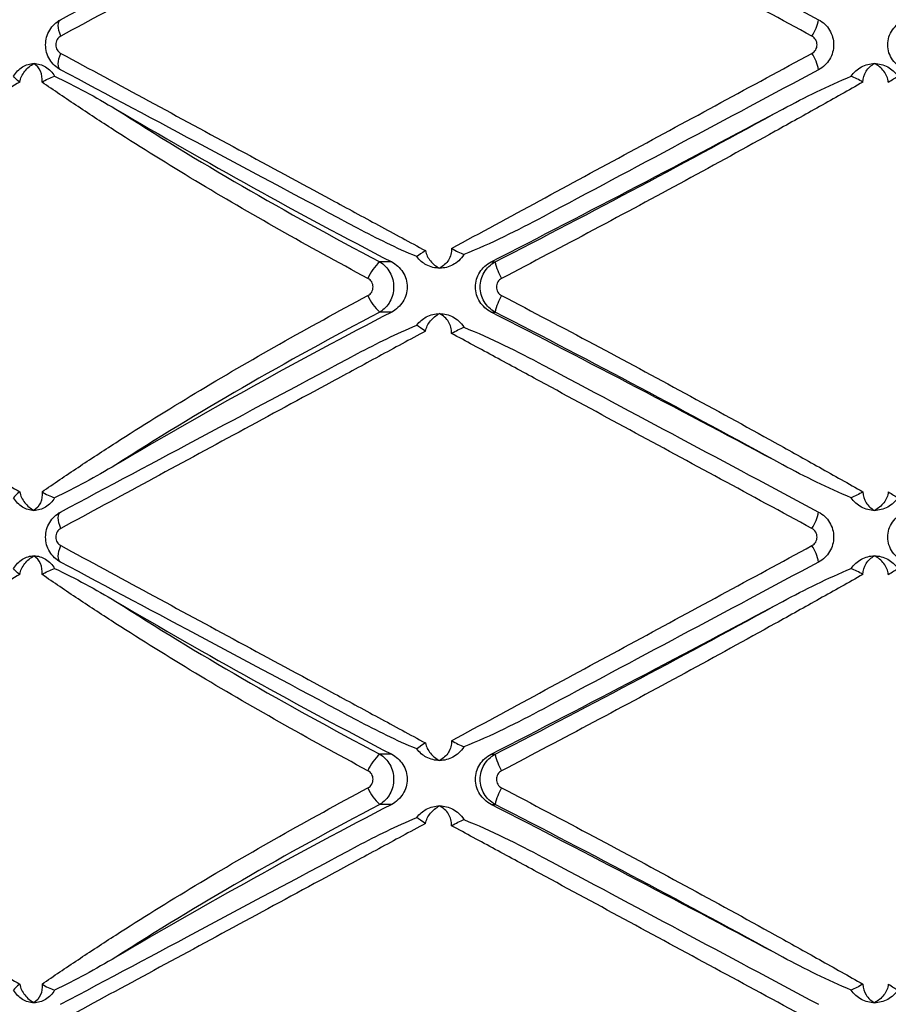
# Paper-space layout '_Izquierda' of a CAD drawing. Header units: millimetres. Extents: x 444 to 844, y -320 to 324.
# Tile 9 of 16: x 610 to 656, y -98 to -46. Entities that reach past the tile are written whole.
import ezdxf

# ---------------------------------------------------------------- set-up
doc = ezdxf.new("R2010")
doc.units = ezdxf.units.MM

psp = doc.layouts.new('_Izquierda')

# ---------------------------------------------------------------- linework, layer by layer
at = {"color": 7, "linetype": 'Continuous', "lineweight": 25}
for p, q in [((629.939, -59.16), (629.317, -59.16)), ((635.19, -59.16), (635.406, -59.16)), ((629.939, -61.807), (629.317, -61.807)), ((635.19, -61.807), (635.406, -61.807)), ((629.939, -85.16), (629.317, -85.16)), ((635.19, -85.16), (635.406, -85.16)), ((629.939, -87.807), (629.317, -87.807)), ((635.19, -87.807), (635.406, -87.807))]:
    psp.add_line(p, q, dxfattribs=at)
at = {"color": 7, "linetype": 'Continuous', "lineweight": 25, "flags": 128}
for points in [[(612.46, -47.237), (612.405, -47.087), (612.363, -46.941), (612.338, -46.804), (612.328, -46.679), (612.336, -46.571), (612.36, -46.481), (612.4, -46.413), (612.454, -46.368)], [(612.454, -49.015), (612.4, -48.97), (612.36, -48.902), (612.336, -48.812), (612.328, -48.703), (612.338, -48.579), (612.363, -48.442), (612.405, -48.296), (612.46, -48.145)], [(612.46, -73.237), (612.405, -73.087), (612.363, -72.941), (612.338, -72.804), (612.328, -72.679), (612.336, -72.571), (612.36, -72.481), (612.4, -72.413), (612.454, -72.368)], [(612.454, -75.015), (612.4, -74.97), (612.36, -74.902), (612.336, -74.812), (612.328, -74.703), (612.338, -74.579), (612.363, -74.442), (612.405, -74.296), (612.46, -74.145)]]:
    psp.add_lwpolyline(points, dxfattribs=at)
at = {"color": 7, "linetype": 'Continuous', "lineweight": 25}
for centre, radius, start, end in [((650.165, -45.935), 2.365, 326.5934, 349.4559), ((650.165, -49.448), 2.365, 10.5441, 33.4066), ((773.159, 216.607), 310.74, 239.48365, 242.55485), ((170.045, 847.833), 1019.312, 297.150681, 298.12843), ((630.765, -60.879), 2.247, 130.1024, 157.789), ((638.118, -58.595), 2.771, 191.7693, 211.1802), ((630.765, -60.089), 2.247, 202.211, 229.8976), ((638.118, -62.373), 2.771, 148.8198, 168.2307), ((773.159, -337.574), 310.74, 117.44515, 120.51635), ((170.045, -968.801), 1019.312, 61.87157, 62.849319), ((650.165, -71.935), 2.365, 326.5934, 349.4559), ((650.165, -75.448), 2.365, 10.5441, 33.4066), ((773.159, 190.607), 310.74, 239.48365, 242.55485), ((170.045, 821.833), 1019.312, 297.150681, 298.12843), ((630.765, -86.879), 2.247, 130.1024, 157.789), ((638.118, -84.595), 2.771, 191.7693, 211.1802), ((630.765, -86.089), 2.247, 202.211, 229.8976), ((638.118, -88.373), 2.771, 148.8198, 168.2307), ((773.159, -363.574), 310.74, 117.44515, 120.51635), ((170.045, -994.801), 1019.312, 61.87157, 62.849319)]:
    psp.add_arc(centre, radius, start, end, dxfattribs=at)
for points, knots in [([(631.727, -36.818), (630.905, -37.262), (630.081, -37.708), (628.429, -38.601), (627.601, -39.049), (625.127, -40.387), (623.494, -41.27), (620.262, -43.018), (618.661, -43.884), (615.518, -45.583), (613.972, -46.42), (612.46, -47.237)], [0, 0, 0, 0, 0.125, 0.125, 0.25, 0.25, 0.5, 0.5, 0.75, 0.75, 1, 1, 1, 1]), ([(652.14, -47.237), (650.536, -46.37), (648.922, -45.497), (645.713, -43.761), (644.115, -42.896), (640.931, -41.174), (639.345, -40.316), (636.976, -39.033), (636.19, -38.608), (634.635, -37.767), (633.865, -37.35), (633.101, -36.936)], [0, 0, 0, 0, 0.25, 0.25, 0.5, 0.5, 0.75, 0.75, 0.875, 0.875, 1, 1, 1, 1]), ([(612.454, -46.368), (614.95, -45.036), (617.506, -43.673), (622.734, -40.885), (625.406, -39.46), (628.142, -38.001)], [0, 0, 0, 0, 0.5, 0.5, 1, 1, 1, 1]), ([(637.939, -38.607), (640.345, -39.89), (642.761, -41.179), (647.612, -43.766), (650.046, -45.064), (652.491, -46.368)], [0, 0, 0, 0, 0.5, 0.5, 1, 1, 1, 1]), ([(612.454, -49.015), (612.334, -48.951), (612.226, -48.873), (612.031, -48.688), (611.945, -48.581), (611.806, -48.352), (611.751, -48.225), (611.679, -47.965), (611.66, -47.829), (611.659, -47.421), (611.734, -47.152), (612.014, -46.686), (612.215, -46.495), (612.454, -46.368)], [0, 0, 0, 0, 0.125, 0.125, 0.25, 0.25, 0.375, 0.375, 0.5, 0.5, 0.75, 0.75, 1, 1, 1, 1]), ([(652.491, -46.368), (652.611, -46.432), (652.72, -46.511), (652.916, -46.697), (653.001, -46.804), (653.14, -47.034), (653.194, -47.161), (653.266, -47.42), (653.285, -47.556), (653.285, -47.961), (653.211, -48.23), (652.933, -48.694), (652.731, -48.887), (652.491, -49.015)], [0, 0, 0, 0, 0.125, 0.125, 0.25, 0.25, 0.375, 0.375, 0.5, 0.5, 0.75, 0.75, 1, 1, 1, 1]), ([(657.032, -49.015), (656.906, -48.955), (656.788, -48.88), (656.574, -48.703), (656.477, -48.599), (656.317, -48.371), (656.252, -48.243), (656.164, -47.976), (656.141, -47.836), (656.14, -47.411), (656.232, -47.133), (656.556, -46.669), (656.779, -46.489), (657.032, -46.368)], [0, 0, 0, 0, 0.125, 0.125, 0.25, 0.25, 0.375, 0.375, 0.5, 0.5, 0.75, 0.75, 1, 1, 1, 1]), ([(612.46, -47.237), (612.383, -47.279), (612.315, -47.342), (612.218, -47.502), (612.192, -47.596), (612.192, -47.788), (612.22, -47.884), (612.315, -48.041), (612.383, -48.104), (612.46, -48.145)], [0, 0, 0, 0, 0.25, 0.25, 0.5, 0.5, 0.75, 0.75, 1, 1, 1, 1]), ([(652.14, -48.145), (652.221, -48.101), (652.29, -48.035), (652.384, -47.876), (652.409, -47.784), (652.408, -47.599), (652.383, -47.506), (652.29, -47.348), (652.221, -47.281), (652.14, -47.237)], [0, 0, 0, 0, 0.25, 0.25, 0.5, 0.5, 0.75, 0.75, 1, 1, 1, 1]), ([(612.46, -48.145), (613.978, -48.966), (615.532, -49.807), (618.674, -51.506), (620.265, -52.366), (623.483, -54.107), (625.112, -54.987), (627.584, -56.325), (628.416, -56.774), (630.074, -57.671), (630.902, -58.119), (631.727, -58.565)], [0, 0, 0, 0, 0.25, 0.25, 0.5, 0.5, 0.75, 0.75, 0.875, 0.875, 1, 1, 1, 1]), ([(633.101, -58.446), (634.624, -57.622), (636.177, -56.781), (639.331, -55.075), (640.922, -54.214), (644.113, -52.487), (645.718, -51.619), (648.932, -49.88), (650.54, -49.011), (652.14, -48.145)], [0, 0, 0, 0, 0.25, 0.25, 0.5, 0.5, 0.75, 0.75, 1, 1, 1, 1]), ([(609.97, -49.353), (610.029, -49.249), (610.098, -49.156), (610.254, -48.991), (610.342, -48.919), (610.436, -48.86)], [0, 0, 0, 0, 0.5, 0.5, 1, 1, 1, 1]), ([(610.29, -49.666), (610.331, -49.46), (610.429, -49.261), (610.695, -48.922), (610.863, -48.783), (611.045, -48.684)], [0, 0, 0, 0, 0.5, 0.5, 1, 1, 1, 1]), ([(610.436, -48.86), (610.53, -48.802), (610.628, -48.758), (610.833, -48.699), (610.94, -48.684), (611.045, -48.684)], [0, 0, 0, 0, 0.5, 0.5, 1, 1, 1, 1]), ([(611.469, -49.666), (611.495, -49.46), (611.463, -49.261), (611.312, -48.922), (611.192, -48.783), (611.045, -48.684)], [0, 0, 0, 0, 0.5, 0.5, 1, 1, 1, 1]), ([(611.045, -48.684), (611.151, -48.684), (611.258, -48.699), (611.464, -48.758), (611.564, -48.802), (611.659, -48.86)], [0, 0, 0, 0, 0.5, 0.5, 1, 1, 1, 1]), ([(611.659, -48.86), (611.754, -48.919), (611.842, -48.99), (612.001, -49.155), (612.073, -49.249), (612.133, -49.353)], [0, 0, 0, 0, 0.5, 0.5, 1, 1, 1, 1]), ([(654.213, -49.353), (654.281, -49.249), (654.36, -49.156), (654.54, -48.991), (654.641, -48.919), (654.749, -48.86)], [0, 0, 0, 0, 0.5, 0.5, 1, 1, 1, 1]), ([(654.749, -48.86), (654.857, -48.802), (654.969, -48.758), (655.203, -48.699), (655.325, -48.684), (655.445, -48.684)], [0, 0, 0, 0, 0.5, 0.5, 1, 1, 1, 1]), ([(654.832, -49.666), (654.829, -49.46), (654.892, -49.261), (655.109, -48.922), (655.264, -48.783), (655.445, -48.684)], [0, 0, 0, 0, 0.5, 0.5, 1, 1, 1, 1]), ([(656.173, -49.666), (656.153, -49.46), (656.067, -49.261), (655.81, -48.922), (655.638, -48.783), (655.445, -48.684)], [0, 0, 0, 0, 0.5, 0.5, 1, 1, 1, 1]), ([(655.445, -48.684), (655.565, -48.684), (655.686, -48.699), (655.92, -48.758), (656.032, -48.802), (656.139, -48.86)], [0, 0, 0, 0, 0.5, 0.5, 1, 1, 1, 1]), ([(656.139, -48.86), (656.247, -48.919), (656.346, -48.99), (656.525, -49.155), (656.605, -49.249), (656.673, -49.353)], [0, 0, 0, 0, 0.5, 0.5, 1, 1, 1, 1]), ([(612.133, -49.353), (612.68, -49.604), (613.22, -49.883), (614.298, -50.468), (614.834, -50.775), (615.37, -51.091)], [0, 0, 0, 0, 0.5, 0.5, 1, 1, 1, 1]), ([(628.142, -57.382), (625.406, -55.923), (622.734, -54.498), (617.506, -51.709), (614.95, -50.346), (612.454, -49.015)], [0, 0, 0, 0, 0.5, 0.5, 1, 1, 1, 1]), ([(652.491, -49.015), (650.046, -50.318), (647.612, -51.617), (642.761, -54.204), (640.345, -55.492), (637.939, -56.776)], [0, 0, 0, 0, 0.5, 0.5, 1, 1, 1, 1]), ([(650.599, -51.091), (651.191, -50.775), (651.786, -50.468), (652.989, -49.883), (653.596, -49.604), (654.213, -49.353)], [0, 0, 0, 0, 0.5, 0.5, 1, 1, 1, 1]), ([(610.29, -49.666), (609.54, -50.093), (608.798, -50.523), (607.328, -51.388), (606.599, -51.824), (604.446, -53.132), (603.057, -54.003), (600.381, -55.741), (599.09, -56.609), (596.62, -58.331), (595.44, -59.186), (594.321, -60.03)], [0, 0, 0, 0, 0.125, 0.125, 0.25, 0.25, 0.5, 0.5, 0.75, 0.75, 1, 1, 1, 1]), ([(628.684, -60.03), (627.096, -59.183), (625.532, -58.324), (622.491, -56.604), (621.011, -55.741), (618.132, -54.009), (616.733, -53.14), (614.698, -51.831), (614.029, -51.394), (612.726, -50.526), (612.09, -50.095), (611.469, -49.666)], [0, 0, 0, 0, 0.25, 0.25, 0.5, 0.5, 0.75, 0.75, 0.875, 0.875, 1, 1, 1, 1]), ([(654.832, -49.666), (654.077, -50.093), (653.313, -50.523), (651.768, -51.388), (650.986, -51.824), (648.627, -53.132), (647.037, -54.003), (643.837, -55.741), (642.223, -56.609), (638.987, -58.331), (637.365, -59.186), (635.748, -60.03)], [0, 0, 0, 0, 0.125, 0.125, 0.25, 0.25, 0.5, 0.5, 0.75, 0.75, 1, 1, 1, 1]), ([(615.37, -51.091), (617.497, -52.457), (619.727, -53.813), (624.377, -56.502), (626.798, -57.837), (629.317, -59.16)], [0, 0, 0, 0, 0.5, 0.5, 1, 1, 1, 1]), ([(635.406, -59.16), (637.978, -57.837), (640.531, -56.502), (645.595, -53.813), (648.108, -52.457), (650.599, -51.091)], [0, 0, 0, 0, 0.5, 0.5, 1, 1, 1, 1]), ([(637.939, -56.776), (637.255, -57.141), (636.566, -57.494), (635.173, -58.164), (634.471, -58.482), (633.756, -58.767)], [0, 0, 0, 0, 0.5, 0.5, 1, 1, 1, 1]), ([(631.262, -58.877), (630.725, -58.659), (630.2, -58.419), (629.162, -57.916), (628.649, -57.652), (628.142, -57.382)], [0, 0, 0, 0, 0.5, 0.5, 1, 1, 1, 1]), ([(631.727, -58.565), (631.761, -58.763), (631.854, -58.95), (632.116, -59.267), (632.285, -59.397), (632.472, -59.491)], [0, 0, 0, 0, 0.5, 0.5, 1, 1, 1, 1]), ([(633.101, -58.446), (633.118, -58.665), (633.056, -58.88), (632.83, -59.24), (632.665, -59.388), (632.472, -59.491)], [0, 0, 0, 0, 0.5, 0.5, 1, 1, 1, 1]), ([(633.101, -58.446), (633.216, -58.509), (633.33, -58.572), (633.554, -58.684), (633.659, -58.732), (633.756, -58.767)], [0, 0, 0, 0, 0.5, 0.5, 1, 1, 1, 1]), ([(629.317, -59.16), (629.427, -59.224), (629.527, -59.303), (629.706, -59.489), (629.784, -59.595), (629.911, -59.826), (629.961, -59.952), (630.027, -60.212), (630.044, -60.347), (630.044, -60.753), (629.977, -61.022), (629.722, -61.487), (629.537, -61.679), (629.317, -61.807)], [0, 0, 0, 0, 0.125, 0.125, 0.25, 0.25, 0.375, 0.375, 0.5, 0.5, 0.75, 0.75, 1, 1, 1, 1]), ([(629.939, -59.16), (630.059, -59.223), (630.17, -59.3), (630.369, -59.483), (630.458, -59.589), (630.602, -59.819), (630.66, -59.946), (630.736, -60.208), (630.756, -60.345), (630.756, -60.757), (630.677, -61.029), (630.387, -61.494), (630.18, -61.682), (629.939, -61.807)], [0, 0, 0, 0, 0.125, 0.125, 0.25, 0.25, 0.375, 0.375, 0.5, 0.5, 0.75, 0.75, 1, 1, 1, 1]), ([(633.756, -58.767), (633.679, -58.895), (633.587, -59.004), (633.389, -59.186), (633.284, -59.258), (633.178, -59.315)], [0, 0, 0, 0, 0.5, 0.5, 1, 1, 1, 1]), ([(635.19, -61.807), (635.068, -61.745), (634.956, -61.668), (634.754, -61.485), (634.664, -61.379), (634.518, -61.149), (634.46, -61.022), (634.383, -60.76), (634.363, -60.622), (634.363, -60.21), (634.443, -59.939), (634.736, -59.474), (634.945, -59.286), (635.19, -59.16)], [0, 0, 0, 0, 0.125, 0.125, 0.25, 0.25, 0.375, 0.375, 0.5, 0.5, 0.75, 0.75, 1, 1, 1, 1]), ([(635.406, -61.807), (635.286, -61.743), (635.177, -61.665), (634.981, -61.479), (634.895, -61.372), (634.756, -61.142), (634.701, -61.015), (634.629, -60.756), (634.61, -60.62), (634.61, -60.214), (634.684, -59.945), (634.963, -59.481), (635.165, -59.288), (635.406, -59.16)], [0, 0, 0, 0, 0.125, 0.125, 0.25, 0.25, 0.375, 0.375, 0.5, 0.5, 0.75, 0.75, 1, 1, 1, 1]), ([(632.472, -59.491), (632.35, -59.491), (632.228, -59.476), (631.99, -59.417), (631.876, -59.373), (631.766, -59.315)], [0, 0, 0, 0, 0.5, 0.5, 1, 1, 1, 1]), ([(633.178, -59.315), (633.069, -59.373), (632.955, -59.417), (632.718, -59.476), (632.594, -59.491), (632.472, -59.491)], [0, 0, 0, 0, 0.5, 0.5, 1, 1, 1, 1]), ([(628.684, -60.938), (628.766, -60.895), (628.835, -60.829), (628.931, -60.67), (628.957, -60.577), (628.957, -60.39), (628.93, -60.296), (628.835, -60.138), (628.766, -60.073), (628.684, -60.03)], [0, 0, 0, 0, 0.25, 0.25, 0.5, 0.5, 0.75, 0.75, 1, 1, 1, 1]), ([(635.748, -60.03), (635.665, -60.073), (635.594, -60.138), (635.496, -60.298), (635.469, -60.391), (635.47, -60.578), (635.497, -60.671), (635.594, -60.829), (635.665, -60.895), (635.748, -60.938)], [0, 0, 0, 0, 0.25, 0.25, 0.5, 0.5, 0.75, 0.75, 1, 1, 1, 1]), ([(594.321, -60.938), (595.443, -61.785), (596.629, -62.643), (599.096, -64.363), (600.38, -65.227), (603.049, -66.959), (604.433, -67.828), (606.587, -69.136), (607.319, -69.574), (608.793, -70.442), (609.538, -70.873), (610.29, -71.302)], [0, 0, 0, 0, 0.25, 0.25, 0.5, 0.5, 0.75, 0.75, 0.875, 0.875, 1, 1, 1, 1]), ([(611.469, -71.302), (612.088, -70.874), (612.722, -70.444), (614.021, -69.579), (614.687, -69.144), (616.72, -67.836), (618.123, -66.964), (621.01, -65.227), (622.498, -64.359), (625.543, -62.637), (627.101, -61.782), (628.684, -60.938)], [0, 0, 0, 0, 0.125, 0.125, 0.25, 0.25, 0.5, 0.5, 0.75, 0.75, 1, 1, 1, 1]), ([(635.748, -60.938), (637.37, -61.785), (638.999, -62.643), (642.231, -64.363), (643.837, -65.227), (647.027, -66.959), (648.612, -67.828), (650.973, -69.136), (651.759, -69.574), (653.308, -70.442), (654.074, -70.873), (654.832, -71.302)], [0, 0, 0, 0, 0.25, 0.25, 0.5, 0.5, 0.75, 0.75, 0.875, 0.875, 1, 1, 1, 1]), ([(629.317, -61.807), (626.798, -63.131), (624.377, -64.465), (619.727, -67.155), (617.497, -68.51), (615.37, -69.877)], [0, 0, 0, 0, 0.5, 0.5, 1, 1, 1, 1]), ([(650.599, -69.877), (648.108, -68.51), (645.595, -67.155), (640.531, -64.465), (637.978, -63.131), (635.406, -61.807)], [0, 0, 0, 0, 0.5, 0.5, 1, 1, 1, 1]), ([(631.727, -62.818), (631.761, -62.62), (631.854, -62.433), (632.117, -62.115), (632.285, -61.985), (632.472, -61.891)], [0, 0, 0, 0, 0.5, 0.5, 1, 1, 1, 1]), ([(631.766, -62.068), (631.876, -62.01), (631.99, -61.966), (632.227, -61.907), (632.35, -61.891), (632.472, -61.891)], [0, 0, 0, 0, 0.5, 0.5, 1, 1, 1, 1]), ([(633.101, -62.936), (633.118, -62.717), (633.056, -62.503), (632.83, -62.142), (632.665, -61.994), (632.472, -61.891)], [0, 0, 0, 0, 0.5, 0.5, 1, 1, 1, 1]), ([(632.472, -61.891), (632.594, -61.891), (632.716, -61.906), (632.955, -61.966), (633.069, -62.01), (633.178, -62.068)], [0, 0, 0, 0, 0.5, 0.5, 1, 1, 1, 1]), ([(633.178, -62.068), (633.284, -62.124), (633.389, -62.196), (633.587, -62.379), (633.679, -62.488), (633.756, -62.615)], [0, 0, 0, 0, 0.5, 0.5, 1, 1, 1, 1]), ([(631.727, -62.818), (630.905, -63.262), (630.081, -63.708), (628.429, -64.601), (627.601, -65.049), (625.127, -66.387), (623.494, -67.27), (620.262, -69.018), (618.661, -69.884), (615.518, -71.583), (613.972, -72.42), (612.46, -73.237)], [0, 0, 0, 0, 0.125, 0.125, 0.25, 0.25, 0.5, 0.5, 0.75, 0.75, 1, 1, 1, 1]), ([(628.142, -64.001), (628.649, -63.73), (629.161, -63.467), (630.2, -62.964), (630.725, -62.724), (631.262, -62.506)], [0, 0, 0, 0, 0.5, 0.5, 1, 1, 1, 1]), ([(633.756, -62.615), (634.471, -62.901), (635.174, -63.219), (636.566, -63.889), (637.255, -64.242), (637.939, -64.607)], [0, 0, 0, 0, 0.5, 0.5, 1, 1, 1, 1]), ([(652.14, -73.237), (650.536, -72.37), (648.922, -71.497), (645.713, -69.761), (644.115, -68.896), (640.931, -67.174), (639.345, -66.316), (636.976, -65.033), (636.19, -64.608), (634.635, -63.767), (633.865, -63.35), (633.101, -62.936)], [0, 0, 0, 0, 0.25, 0.25, 0.5, 0.5, 0.75, 0.75, 0.875, 0.875, 1, 1, 1, 1]), ([(612.454, -72.368), (614.95, -71.036), (617.506, -69.673), (622.734, -66.885), (625.406, -65.46), (628.142, -64.001)], [0, 0, 0, 0, 0.5, 0.5, 1, 1, 1, 1]), ([(637.939, -64.607), (640.345, -65.89), (642.761, -67.179), (647.612, -69.766), (650.046, -71.064), (652.491, -72.368)], [0, 0, 0, 0, 0.5, 0.5, 1, 1, 1, 1]), ([(615.37, -69.877), (614.834, -70.193), (614.298, -70.5), (613.22, -71.085), (612.68, -71.363), (612.133, -71.615)], [0, 0, 0, 0, 0.5, 0.5, 1, 1, 1, 1]), ([(654.213, -71.615), (653.596, -71.363), (652.989, -71.085), (651.786, -70.5), (651.191, -70.193), (650.599, -69.877)], [0, 0, 0, 0, 0.5, 0.5, 1, 1, 1, 1]), ([(610.436, -72.107), (610.342, -72.049), (610.256, -71.978), (610.099, -71.813), (610.029, -71.718), (609.97, -71.615)], [0, 0, 0, 0, 0.5, 0.5, 1, 1, 1, 1]), ([(610.29, -71.302), (610.331, -71.508), (610.429, -71.707), (610.695, -72.045), (610.863, -72.185), (611.045, -72.284)], [0, 0, 0, 0, 0.5, 0.5, 1, 1, 1, 1]), ([(611.469, -71.302), (611.495, -71.508), (611.463, -71.707), (611.312, -72.045), (611.192, -72.185), (611.045, -72.284)], [0, 0, 0, 0, 0.5, 0.5, 1, 1, 1, 1]), ([(612.133, -71.615), (612.073, -71.718), (612.002, -71.811), (611.844, -71.977), (611.754, -72.049), (611.659, -72.107)], [0, 0, 0, 0, 0.5, 0.5, 1, 1, 1, 1]), ([(654.749, -72.107), (654.641, -72.049), (654.542, -71.978), (654.362, -71.813), (654.281, -71.718), (654.213, -71.615)], [0, 0, 0, 0, 0.5, 0.5, 1, 1, 1, 1]), ([(654.832, -71.302), (654.829, -71.508), (654.892, -71.707), (655.109, -72.045), (655.264, -72.185), (655.445, -72.284)], [0, 0, 0, 0, 0.5, 0.5, 1, 1, 1, 1]), ([(656.173, -71.302), (656.153, -71.508), (656.067, -71.707), (655.81, -72.045), (655.638, -72.185), (655.445, -72.284)], [0, 0, 0, 0, 0.5, 0.5, 1, 1, 1, 1]), ([(656.673, -71.615), (656.605, -71.718), (656.526, -71.811), (656.348, -71.977), (656.247, -72.049), (656.139, -72.107)], [0, 0, 0, 0, 0.5, 0.5, 1, 1, 1, 1]), ([(611.045, -72.284), (610.94, -72.284), (610.834, -72.269), (610.628, -72.209), (610.53, -72.166), (610.436, -72.107)], [0, 0, 0, 0, 0.5, 0.5, 1, 1, 1, 1]), ([(611.659, -72.107), (611.564, -72.166), (611.464, -72.209), (611.258, -72.269), (611.151, -72.284), (611.045, -72.284)], [0, 0, 0, 0, 0.5, 0.5, 1, 1, 1, 1]), ([(655.445, -72.284), (655.325, -72.284), (655.204, -72.269), (654.969, -72.209), (654.857, -72.166), (654.749, -72.107)], [0, 0, 0, 0, 0.5, 0.5, 1, 1, 1, 1]), ([(656.139, -72.107), (656.032, -72.166), (655.92, -72.209), (655.687, -72.269), (655.565, -72.284), (655.445, -72.284)], [0, 0, 0, 0, 0.5, 0.5, 1, 1, 1, 1]), ([(612.454, -75.015), (612.334, -74.951), (612.226, -74.873), (612.031, -74.688), (611.945, -74.581), (611.806, -74.352), (611.751, -74.225), (611.679, -73.965), (611.66, -73.829), (611.659, -73.421), (611.734, -73.152), (612.014, -72.686), (612.215, -72.495), (612.454, -72.368)], [0, 0, 0, 0, 0.125, 0.125, 0.25, 0.25, 0.375, 0.375, 0.5, 0.5, 0.75, 0.75, 1, 1, 1, 1]), ([(652.491, -72.368), (652.611, -72.432), (652.72, -72.511), (652.916, -72.697), (653.001, -72.804), (653.14, -73.034), (653.194, -73.161), (653.266, -73.42), (653.285, -73.556), (653.285, -73.961), (653.211, -74.23), (652.933, -74.694), (652.731, -74.887), (652.491, -75.015)], [0, 0, 0, 0, 0.125, 0.125, 0.25, 0.25, 0.375, 0.375, 0.5, 0.5, 0.75, 0.75, 1, 1, 1, 1]), ([(657.032, -75.015), (656.906, -74.955), (656.788, -74.88), (656.574, -74.703), (656.477, -74.599), (656.317, -74.371), (656.252, -74.243), (656.164, -73.976), (656.141, -73.836), (656.14, -73.411), (656.232, -73.133), (656.556, -72.669), (656.779, -72.489), (657.032, -72.368)], [0, 0, 0, 0, 0.125, 0.125, 0.25, 0.25, 0.375, 0.375, 0.5, 0.5, 0.75, 0.75, 1, 1, 1, 1]), ([(612.46, -73.237), (612.383, -73.279), (612.315, -73.342), (612.218, -73.502), (612.192, -73.596), (612.192, -73.788), (612.22, -73.884), (612.315, -74.041), (612.383, -74.104), (612.46, -74.145)], [0, 0, 0, 0, 0.25, 0.25, 0.5, 0.5, 0.75, 0.75, 1, 1, 1, 1]), ([(652.14, -74.145), (652.221, -74.101), (652.29, -74.035), (652.384, -73.876), (652.409, -73.784), (652.408, -73.599), (652.383, -73.506), (652.29, -73.348), (652.221, -73.281), (652.14, -73.237)], [0, 0, 0, 0, 0.25, 0.25, 0.5, 0.5, 0.75, 0.75, 1, 1, 1, 1]), ([(612.46, -74.145), (613.978, -74.966), (615.532, -75.807), (618.674, -77.506), (620.265, -78.366), (623.483, -80.107), (625.112, -80.987), (627.584, -82.325), (628.416, -82.774), (630.074, -83.671), (630.902, -84.119), (631.727, -84.565)], [0, 0, 0, 0, 0.25, 0.25, 0.5, 0.5, 0.75, 0.75, 0.875, 0.875, 1, 1, 1, 1]), ([(633.101, -84.446), (634.624, -83.622), (636.177, -82.781), (639.331, -81.075), (640.922, -80.214), (644.113, -78.487), (645.718, -77.619), (648.932, -75.88), (650.54, -75.011), (652.14, -74.145)], [0, 0, 0, 0, 0.25, 0.25, 0.5, 0.5, 0.75, 0.75, 1, 1, 1, 1]), ([(609.97, -75.353), (610.029, -75.249), (610.098, -75.156), (610.254, -74.991), (610.342, -74.919), (610.436, -74.86)], [0, 0, 0, 0, 0.5, 0.5, 1, 1, 1, 1]), ([(610.29, -75.666), (610.331, -75.46), (610.429, -75.261), (610.695, -74.922), (610.863, -74.783), (611.045, -74.684)], [0, 0, 0, 0, 0.5, 0.5, 1, 1, 1, 1]), ([(610.436, -74.86), (610.53, -74.802), (610.628, -74.758), (610.833, -74.699), (610.94, -74.684), (611.045, -74.684)], [0, 0, 0, 0, 0.5, 0.5, 1, 1, 1, 1]), ([(611.469, -75.666), (611.495, -75.46), (611.463, -75.261), (611.312, -74.922), (611.192, -74.783), (611.045, -74.684)], [0, 0, 0, 0, 0.5, 0.5, 1, 1, 1, 1]), ([(611.045, -74.684), (611.151, -74.684), (611.258, -74.699), (611.464, -74.758), (611.564, -74.802), (611.659, -74.86)], [0, 0, 0, 0, 0.5, 0.5, 1, 1, 1, 1]), ([(611.659, -74.86), (611.754, -74.919), (611.842, -74.99), (612.001, -75.155), (612.073, -75.249), (612.133, -75.353)], [0, 0, 0, 0, 0.5, 0.5, 1, 1, 1, 1]), ([(654.213, -75.353), (654.281, -75.249), (654.36, -75.156), (654.54, -74.991), (654.641, -74.919), (654.749, -74.86)], [0, 0, 0, 0, 0.5, 0.5, 1, 1, 1, 1]), ([(654.749, -74.86), (654.857, -74.802), (654.969, -74.758), (655.203, -74.699), (655.325, -74.684), (655.445, -74.684)], [0, 0, 0, 0, 0.5, 0.5, 1, 1, 1, 1]), ([(654.832, -75.666), (654.829, -75.46), (654.892, -75.261), (655.109, -74.922), (655.264, -74.783), (655.445, -74.684)], [0, 0, 0, 0, 0.5, 0.5, 1, 1, 1, 1]), ([(656.173, -75.666), (656.153, -75.46), (656.067, -75.261), (655.81, -74.922), (655.638, -74.783), (655.445, -74.684)], [0, 0, 0, 0, 0.5, 0.5, 1, 1, 1, 1]), ([(655.445, -74.684), (655.565, -74.684), (655.686, -74.699), (655.92, -74.758), (656.032, -74.802), (656.139, -74.86)], [0, 0, 0, 0, 0.5, 0.5, 1, 1, 1, 1]), ([(656.139, -74.86), (656.247, -74.919), (656.346, -74.99), (656.525, -75.155), (656.605, -75.249), (656.673, -75.353)], [0, 0, 0, 0, 0.5, 0.5, 1, 1, 1, 1]), ([(612.133, -75.353), (612.68, -75.604), (613.22, -75.883), (614.298, -76.468), (614.834, -76.775), (615.37, -77.091)], [0, 0, 0, 0, 0.5, 0.5, 1, 1, 1, 1]), ([(628.142, -83.382), (625.406, -81.923), (622.734, -80.498), (617.506, -77.709), (614.95, -76.346), (612.454, -75.015)], [0, 0, 0, 0, 0.5, 0.5, 1, 1, 1, 1]), ([(652.491, -75.015), (650.046, -76.318), (647.612, -77.617), (642.761, -80.204), (640.345, -81.492), (637.939, -82.776)], [0, 0, 0, 0, 0.5, 0.5, 1, 1, 1, 1]), ([(650.599, -77.091), (651.191, -76.775), (651.786, -76.468), (652.989, -75.883), (653.596, -75.604), (654.213, -75.353)], [0, 0, 0, 0, 0.5, 0.5, 1, 1, 1, 1]), ([(610.29, -75.666), (609.54, -76.093), (608.798, -76.523), (607.328, -77.388), (606.599, -77.824), (604.446, -79.132), (603.057, -80.003), (600.381, -81.741), (599.09, -82.609), (596.62, -84.331), (595.44, -85.186), (594.321, -86.03)], [0, 0, 0, 0, 0.125, 0.125, 0.25, 0.25, 0.5, 0.5, 0.75, 0.75, 1, 1, 1, 1]), ([(628.684, -86.03), (627.096, -85.183), (625.532, -84.324), (622.491, -82.604), (621.011, -81.741), (618.132, -80.009), (616.733, -79.14), (614.698, -77.831), (614.029, -77.394), (612.726, -76.526), (612.09, -76.095), (611.469, -75.666)], [0, 0, 0, 0, 0.25, 0.25, 0.5, 0.5, 0.75, 0.75, 0.875, 0.875, 1, 1, 1, 1]), ([(654.832, -75.666), (654.077, -76.093), (653.313, -76.523), (651.768, -77.388), (650.986, -77.824), (648.627, -79.132), (647.037, -80.003), (643.837, -81.741), (642.223, -82.609), (638.987, -84.331), (637.365, -85.186), (635.748, -86.03)], [0, 0, 0, 0, 0.125, 0.125, 0.25, 0.25, 0.5, 0.5, 0.75, 0.75, 1, 1, 1, 1]), ([(615.37, -77.091), (617.497, -78.457), (619.727, -79.813), (624.377, -82.502), (626.798, -83.837), (629.317, -85.16)], [0, 0, 0, 0, 0.5, 0.5, 1, 1, 1, 1]), ([(635.406, -85.16), (637.978, -83.837), (640.531, -82.502), (645.595, -79.813), (648.108, -78.457), (650.599, -77.091)], [0, 0, 0, 0, 0.5, 0.5, 1, 1, 1, 1]), ([(637.939, -82.776), (637.255, -83.141), (636.566, -83.494), (635.173, -84.164), (634.471, -84.482), (633.756, -84.767)], [0, 0, 0, 0, 0.5, 0.5, 1, 1, 1, 1]), ([(631.262, -84.877), (630.725, -84.659), (630.2, -84.419), (629.162, -83.916), (628.649, -83.652), (628.142, -83.382)], [0, 0, 0, 0, 0.5, 0.5, 1, 1, 1, 1]), ([(631.727, -84.565), (631.761, -84.763), (631.854, -84.95), (632.116, -85.267), (632.285, -85.397), (632.472, -85.491)], [0, 0, 0, 0, 0.5, 0.5, 1, 1, 1, 1]), ([(633.101, -84.446), (633.118, -84.665), (633.056, -84.88), (632.83, -85.24), (632.665, -85.388), (632.472, -85.491)], [0, 0, 0, 0, 0.5, 0.5, 1, 1, 1, 1]), ([(633.101, -84.446), (633.216, -84.509), (633.33, -84.572), (633.554, -84.684), (633.659, -84.732), (633.756, -84.767)], [0, 0, 0, 0, 0.5, 0.5, 1, 1, 1, 1]), ([(629.317, -85.16), (629.427, -85.224), (629.527, -85.303), (629.706, -85.489), (629.784, -85.595), (629.911, -85.826), (629.961, -85.952), (630.027, -86.212), (630.044, -86.347), (630.044, -86.753), (629.977, -87.022), (629.722, -87.487), (629.537, -87.679), (629.317, -87.807)], [0, 0, 0, 0, 0.125, 0.125, 0.25, 0.25, 0.375, 0.375, 0.5, 0.5, 0.75, 0.75, 1, 1, 1, 1]), ([(629.939, -85.16), (630.059, -85.223), (630.17, -85.3), (630.369, -85.483), (630.458, -85.589), (630.602, -85.819), (630.66, -85.946), (630.736, -86.208), (630.756, -86.345), (630.756, -86.757), (630.677, -87.029), (630.387, -87.494), (630.18, -87.682), (629.939, -87.807)], [0, 0, 0, 0, 0.125, 0.125, 0.25, 0.25, 0.375, 0.375, 0.5, 0.5, 0.75, 0.75, 1, 1, 1, 1]), ([(633.756, -84.767), (633.679, -84.895), (633.587, -85.004), (633.389, -85.186), (633.284, -85.258), (633.178, -85.315)], [0, 0, 0, 0, 0.5, 0.5, 1, 1, 1, 1]), ([(635.19, -87.807), (635.068, -87.745), (634.956, -87.668), (634.754, -87.485), (634.664, -87.379), (634.518, -87.149), (634.46, -87.022), (634.383, -86.76), (634.363, -86.622), (634.363, -86.21), (634.443, -85.939), (634.736, -85.474), (634.945, -85.286), (635.19, -85.16)], [0, 0, 0, 0, 0.125, 0.125, 0.25, 0.25, 0.375, 0.375, 0.5, 0.5, 0.75, 0.75, 1, 1, 1, 1]), ([(635.406, -87.807), (635.286, -87.743), (635.177, -87.665), (634.981, -87.479), (634.895, -87.372), (634.756, -87.142), (634.701, -87.015), (634.629, -86.756), (634.61, -86.62), (634.61, -86.214), (634.684, -85.945), (634.963, -85.481), (635.165, -85.288), (635.406, -85.16)], [0, 0, 0, 0, 0.125, 0.125, 0.25, 0.25, 0.375, 0.375, 0.5, 0.5, 0.75, 0.75, 1, 1, 1, 1]), ([(632.472, -85.491), (632.35, -85.491), (632.228, -85.476), (631.99, -85.417), (631.876, -85.373), (631.766, -85.315)], [0, 0, 0, 0, 0.5, 0.5, 1, 1, 1, 1]), ([(633.178, -85.315), (633.069, -85.373), (632.955, -85.417), (632.718, -85.476), (632.594, -85.491), (632.472, -85.491)], [0, 0, 0, 0, 0.5, 0.5, 1, 1, 1, 1]), ([(628.684, -86.938), (628.766, -86.895), (628.835, -86.829), (628.931, -86.67), (628.957, -86.577), (628.957, -86.39), (628.93, -86.296), (628.835, -86.138), (628.766, -86.073), (628.684, -86.03)], [0, 0, 0, 0, 0.25, 0.25, 0.5, 0.5, 0.75, 0.75, 1, 1, 1, 1]), ([(635.748, -86.03), (635.665, -86.073), (635.594, -86.138), (635.496, -86.298), (635.469, -86.391), (635.47, -86.578), (635.497, -86.671), (635.594, -86.829), (635.665, -86.895), (635.748, -86.938)], [0, 0, 0, 0, 0.25, 0.25, 0.5, 0.5, 0.75, 0.75, 1, 1, 1, 1]), ([(594.321, -86.938), (595.443, -87.785), (596.629, -88.643), (599.096, -90.363), (600.38, -91.227), (603.049, -92.959), (604.433, -93.828), (606.587, -95.136), (607.319, -95.574), (608.793, -96.442), (609.538, -96.873), (610.29, -97.302)], [0, 0, 0, 0, 0.25, 0.25, 0.5, 0.5, 0.75, 0.75, 0.875, 0.875, 1, 1, 1, 1]), ([(611.469, -97.302), (612.088, -96.874), (612.722, -96.444), (614.021, -95.579), (614.687, -95.144), (616.72, -93.836), (618.123, -92.964), (621.01, -91.227), (622.498, -90.359), (625.543, -88.637), (627.101, -87.782), (628.684, -86.938)], [0, 0, 0, 0, 0.125, 0.125, 0.25, 0.25, 0.5, 0.5, 0.75, 0.75, 1, 1, 1, 1]), ([(635.748, -86.938), (637.37, -87.785), (638.999, -88.643), (642.231, -90.363), (643.837, -91.227), (647.027, -92.959), (648.612, -93.828), (650.973, -95.136), (651.759, -95.574), (653.308, -96.442), (654.074, -96.873), (654.832, -97.302)], [0, 0, 0, 0, 0.25, 0.25, 0.5, 0.5, 0.75, 0.75, 0.875, 0.875, 1, 1, 1, 1]), ([(629.317, -87.807), (626.798, -89.131), (624.377, -90.465), (619.727, -93.155), (617.497, -94.51), (615.37, -95.877)], [0, 0, 0, 0, 0.5, 0.5, 1, 1, 1, 1]), ([(650.599, -95.877), (648.108, -94.51), (645.595, -93.155), (640.531, -90.465), (637.978, -89.131), (635.406, -87.807)], [0, 0, 0, 0, 0.5, 0.5, 1, 1, 1, 1]), ([(631.727, -88.818), (631.761, -88.62), (631.854, -88.433), (632.117, -88.115), (632.285, -87.985), (632.472, -87.891)], [0, 0, 0, 0, 0.5, 0.5, 1, 1, 1, 1]), ([(631.766, -88.068), (631.876, -88.01), (631.99, -87.966), (632.227, -87.907), (632.35, -87.891), (632.472, -87.891)], [0, 0, 0, 0, 0.5, 0.5, 1, 1, 1, 1]), ([(633.101, -88.936), (633.118, -88.717), (633.056, -88.503), (632.83, -88.142), (632.665, -87.994), (632.472, -87.891)], [0, 0, 0, 0, 0.5, 0.5, 1, 1, 1, 1]), ([(632.472, -87.891), (632.594, -87.891), (632.716, -87.906), (632.955, -87.966), (633.069, -88.01), (633.178, -88.068)], [0, 0, 0, 0, 0.5, 0.5, 1, 1, 1, 1]), ([(633.178, -88.068), (633.284, -88.124), (633.389, -88.196), (633.587, -88.379), (633.679, -88.488), (633.756, -88.615)], [0, 0, 0, 0, 0.5, 0.5, 1, 1, 1, 1]), ([(631.727, -88.818), (630.905, -89.262), (630.081, -89.708), (628.429, -90.601), (627.601, -91.049), (625.127, -92.387), (623.494, -93.27), (620.262, -95.018), (618.661, -95.884), (615.518, -97.583), (613.972, -98.42), (612.46, -99.237)], [0, 0, 0, 0, 0.125, 0.125, 0.25, 0.25, 0.5, 0.5, 0.75, 0.75, 1, 1, 1, 1]), ([(628.142, -90.001), (628.649, -89.73), (629.161, -89.467), (630.2, -88.964), (630.725, -88.724), (631.262, -88.506)], [0, 0, 0, 0, 0.5, 0.5, 1, 1, 1, 1]), ([(633.756, -88.615), (634.471, -88.901), (635.174, -89.219), (636.566, -89.889), (637.255, -90.242), (637.939, -90.607)], [0, 0, 0, 0, 0.5, 0.5, 1, 1, 1, 1]), ([(652.14, -99.237), (650.536, -98.37), (648.922, -97.497), (645.713, -95.761), (644.115, -94.896), (640.931, -93.174), (639.345, -92.316), (636.976, -91.033), (636.19, -90.608), (634.635, -89.767), (633.865, -89.35), (633.101, -88.936)], [0, 0, 0, 0, 0.25, 0.25, 0.5, 0.5, 0.75, 0.75, 0.875, 0.875, 1, 1, 1, 1]), ([(612.454, -98.368), (614.95, -97.036), (617.506, -95.673), (622.734, -92.885), (625.406, -91.46), (628.142, -90.001)], [0, 0, 0, 0, 0.5, 0.5, 1, 1, 1, 1]), ([(637.939, -90.607), (640.345, -91.89), (642.761, -93.179), (647.612, -95.766), (650.046, -97.064), (652.491, -98.368)], [0, 0, 0, 0, 0.5, 0.5, 1, 1, 1, 1]), ([(615.37, -95.877), (614.834, -96.193), (614.298, -96.5), (613.22, -97.085), (612.68, -97.363), (612.133, -97.615)], [0, 0, 0, 0, 0.5, 0.5, 1, 1, 1, 1]), ([(654.213, -97.615), (653.596, -97.363), (652.989, -97.085), (651.786, -96.5), (651.191, -96.193), (650.599, -95.877)], [0, 0, 0, 0, 0.5, 0.5, 1, 1, 1, 1]), ([(610.436, -98.107), (610.342, -98.049), (610.256, -97.978), (610.099, -97.813), (610.029, -97.718), (609.97, -97.615)], [0, 0, 0, 0, 0.5, 0.5, 1, 1, 1, 1]), ([(610.29, -97.302), (610.331, -97.508), (610.429, -97.707), (610.695, -98.045), (610.863, -98.185), (611.045, -98.284)], [0, 0, 0, 0, 0.5, 0.5, 1, 1, 1, 1]), ([(611.469, -97.302), (611.495, -97.508), (611.463, -97.707), (611.312, -98.045), (611.192, -98.185), (611.045, -98.284)], [0, 0, 0, 0, 0.5, 0.5, 1, 1, 1, 1]), ([(612.133, -97.615), (612.073, -97.718), (612.002, -97.811), (611.844, -97.977), (611.754, -98.049), (611.659, -98.107)], [0, 0, 0, 0, 0.5, 0.5, 1, 1, 1, 1]), ([(654.749, -98.107), (654.641, -98.049), (654.542, -97.978), (654.362, -97.813), (654.281, -97.718), (654.213, -97.615)], [0, 0, 0, 0, 0.5, 0.5, 1, 1, 1, 1]), ([(654.832, -97.302), (654.829, -97.508), (654.892, -97.707), (655.109, -98.045), (655.264, -98.185), (655.445, -98.284)], [0, 0, 0, 0, 0.5, 0.5, 1, 1, 1, 1]), ([(656.173, -97.302), (656.153, -97.508), (656.067, -97.707), (655.81, -98.045), (655.638, -98.185), (655.445, -98.284)], [0, 0, 0, 0, 0.5, 0.5, 1, 1, 1, 1]), ([(656.673, -97.615), (656.605, -97.718), (656.526, -97.811), (656.348, -97.977), (656.247, -98.049), (656.139, -98.107)], [0, 0, 0, 0, 0.5, 0.5, 1, 1, 1, 1]), ([(611.045, -98.284), (610.94, -98.284), (610.834, -98.269), (610.628, -98.209), (610.53, -98.166), (610.436, -98.107)], [0, 0, 0, 0, 0.5, 0.5, 1, 1, 1, 1]), ([(611.659, -98.107), (611.564, -98.166), (611.464, -98.209), (611.258, -98.269), (611.151, -98.284), (611.045, -98.284)], [0, 0, 0, 0, 0.5, 0.5, 1, 1, 1, 1]), ([(655.445, -98.284), (655.325, -98.284), (655.204, -98.269), (654.969, -98.209), (654.857, -98.166), (654.749, -98.107)], [0, 0, 0, 0, 0.5, 0.5, 1, 1, 1, 1]), ([(656.139, -98.107), (656.032, -98.166), (655.92, -98.209), (655.687, -98.269), (655.565, -98.284), (655.445, -98.284)], [0, 0, 0, 0, 0.5, 0.5, 1, 1, 1, 1])]:
    psp.add_open_spline(points, degree=3, knots=knots, dxfattribs=at)
for points in [[(610.29, -49.666), (610.129, -49.543), (610.014, -49.424), (609.97, -49.353)], [(611.469, -49.666), (611.672, -49.543), (611.905, -49.424), (612.133, -49.353)], [(654.832, -49.666), (654.617, -49.543), (654.399, -49.424), (654.213, -49.353)], [(656.173, -49.666), (656.373, -49.543), (656.55, -49.424), (656.673, -49.353)], [(631.727, -58.565), (631.542, -58.688), (631.378, -58.804), (631.262, -58.877)], [(631.766, -59.315), (631.586, -59.219), (631.407, -59.076), (631.262, -58.877)], [(631.262, -62.506), (631.407, -62.306), (631.586, -62.164), (631.766, -62.068)], [(631.727, -62.818), (631.542, -62.695), (631.378, -62.579), (631.262, -62.506)], [(633.101, -62.936), (633.329, -62.811), (633.561, -62.686), (633.756, -62.615)], [(610.29, -71.302), (610.129, -71.425), (610.014, -71.544), (609.97, -71.615)], [(611.469, -71.302), (611.673, -71.425), (611.905, -71.544), (612.133, -71.615)], [(654.832, -71.302), (654.618, -71.425), (654.399, -71.544), (654.213, -71.615)], [(656.173, -71.302), (656.373, -71.425), (656.55, -71.544), (656.673, -71.615)], [(610.29, -75.666), (610.129, -75.543), (610.014, -75.424), (609.97, -75.353)], [(611.469, -75.666), (611.672, -75.543), (611.905, -75.424), (612.133, -75.353)], [(654.832, -75.666), (654.617, -75.543), (654.399, -75.424), (654.213, -75.353)], [(656.173, -75.666), (656.373, -75.543), (656.55, -75.424), (656.673, -75.353)], [(631.727, -84.565), (631.542, -84.688), (631.378, -84.804), (631.262, -84.877)], [(631.766, -85.315), (631.586, -85.219), (631.407, -85.076), (631.262, -84.877)], [(631.262, -88.506), (631.407, -88.306), (631.586, -88.164), (631.766, -88.068)], [(631.727, -88.818), (631.542, -88.695), (631.378, -88.579), (631.262, -88.506)], [(633.101, -88.936), (633.329, -88.811), (633.561, -88.686), (633.756, -88.615)], [(610.29, -97.302), (610.129, -97.425), (610.014, -97.544), (609.97, -97.615)], [(611.469, -97.302), (611.673, -97.425), (611.905, -97.544), (612.133, -97.615)], [(654.832, -97.302), (654.618, -97.425), (654.399, -97.544), (654.213, -97.615)], [(656.173, -97.302), (656.373, -97.425), (656.55, -97.544), (656.673, -97.615)]]:
    psp.add_open_spline(points, degree=3, dxfattribs=at)

doc.saveas('drawing.dxf')
